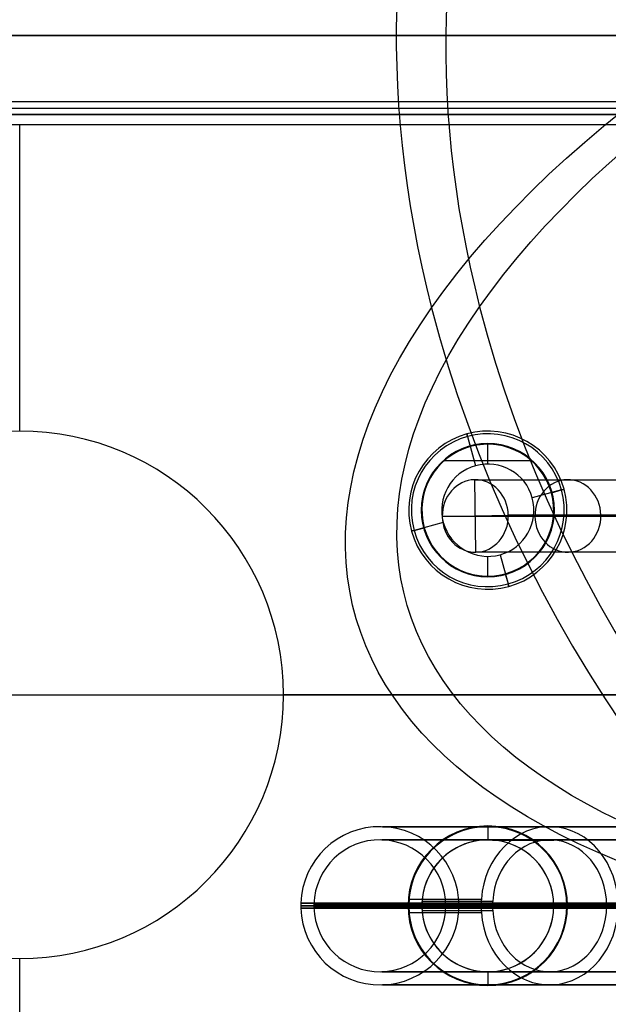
# Model space of a CAD drawing. Extents: x -225 to 225, y -83 to 164.
# Tile 13 of 22: x 0 to 45, y -23 to 51. Entities that reach past the tile are written whole.
import ezdxf

# ---------------------------------------------------------------- set-up
doc = ezdxf.new("R2010")
doc.units = 0
doc.header["$MEASUREMENT"] = 0
doc.layers.add('MODEL_238_2', color=1, linetype='CONTINUOUS')

msp = doc.modelspace()

# ---------------------------------------------------------------- linework, layer by layer
at = {"layer": 'MODEL_238_2'}
for p, q in [((97, 50, 25), (-97, 50, 25)), ((97, 50, 26), (-97, 50, 26)), ((-97, 50, 25.5), (97, 50, 25.5)), ((-95, 45, 25), (95, 45, 25)), ((-95, 45, 0.737), (95, 45, 0.737)), ((-95, 45, 12.868), (95, 45, 12.868)), ((-95, 44.5, 25), (95, 44.5, 25)), ((95, 44, 25), (-95, 44, 25)), ((-95, 44, 0.737), (95, 44, 0.737)), ((-95, 44, 12.868), (95, 44, 12.868)), ((-93.263, 43.263, -1), (93.263, 43.263, -1)), ((-93.263, 43.263), (93.263, 43.263)), ((0, 20), (0, 43.263)), ((33.909, 19.785, 27.8), (33.909, 19.785, 26.2)), ((33.962, 19.592, 28), (34.572, 17.375, 28)), ((33.962, 19.592, 26), (34.174, 18.821, 26)), ((35.5, 19.05, 25), (35.5, 19.05, 26)), ((35.5, 17.5, 26), (35.5, 19, 26)), ((32.223, 17.776, 26), (38.777, 17.776, 26)), ((34.572, 17.375, 28), (34.572, 17.375, 26)), ((34.504, 16.313, 26.029), (48.547, 16.317, 56.875)), ((34.599, 10.814, 25.986), (34.504, 16.313, 26.029)), ((41.092, 15.538, 28), (38.875, 14.928, 28)), ((40.321, 15.326, 26), (41.092, 15.538, 26)), ((41.285, 15.591, 26.2), (41.285, 15.591, 27.8)), ((38.875, 14.928, 28), (38.875, 14.928, 26)), ((30.45, 14, 26), (30.45, 14, 25)), ((32.049, 13.511, 27.147), (37.054, 13.616, 24.869)), ((46.092, 13.515, 57.993), (32.049, 13.511, 27.147)), ((51.097, 13.619, 55.715), (37.054, 13.616, 24.869)), ((40.55, 14, 25), (40.55, 14, 26)), ((32.125, 13.072, 28), (29.908, 12.462, 28)), ((32.125, 13.072, 26), (32.125, 13.072, 28)), ((29.715, 12.409, 27.8), (29.715, 12.409, 26.2)), ((29.908, 12.462, 26), (30.679, 12.674, 26)), ((48.642, 10.818, 56.833), (34.599, 10.814, 25.986)), ((35.5, 9, 26), (35.5, 10.5, 26)), ((36.428, 10.625, 28), (37.038, 8.408, 28)), ((36.428, 10.625, 28), (36.428, 10.625, 26)), ((36.826, 9.179, 26), (37.038, 8.408, 26)), ((35.5, 8.95, 25), (35.5, 8.95, 26)), ((37.091, 8.215, 27.8), (37.091, 8.215, 26.2)), ((59, 0, -1), (20, 0, -1)), ((-100, 0, 25), (100, 0, 25)), ((-100, 0, 26), (100, 0, 26)), ((20, 0, -1), (20, 0)), ((59, 0), (20, 0)), ((35.5, -9.95, 25), (35.5, -9.95, 26)), ((35.5, -10, 59.821), (35.5, -10, 22)), ((35.5, -10, 22), (35.5, -11, 22)), ((40.189, -10, 77.321), (59.718, -10, 111.146)), ((35.5, -11, 59.821), (35.5, -11, 22)), ((40.189, -11, 77.321), (59.718, -11, 111.146)), ((29.45, -16, 26), (29.45, -16, 25)), ((29.5, -16, 59.821), (29.5, -16, 22)), ((30.5, -16, 22), (29.5, -16, 22)), ((30.5, -16, 22), (30.5, -16, 59.821)), ((34.993, -16, 80.321), (54.521, -16, 114.146)), ((55.387, -16, 113.646), (35.859, -16, 79.821)), ((40.5, -16, 59.821), (40.5, -16, 22)), ((41.5, -16, 22), (40.5, -16, 22)), ((41.5, -16, 22), (41.5, -16, 59.821)), ((41.55, -16, 25), (41.55, -16, 26)), ((64.048, -16, 108.646), (44.519, -16, 74.821)), ((0, -43.263), (0, -20)), ((35.5, -21, 59.821), (35.5, -21, 22)), ((35.5, -21, 22), (35.5, -22, 22)), ((40.189, -21, 77.321), (59.718, -21, 111.146)), ((35.5, -22, 59.821), (35.5, -22, 22)), ((35.5, -22.05, 25), (35.5, -22.05, 26)), ((40.189, -22, 77.321), (59.718, -22, 111.146))]:
    msp.add_line(p, q, dxfattribs=at)
at = {"layer": 'MODEL_238_2', "extrusion": (0.350159, 0.5, 0.792078)}
for radius, start, end in [(100, 338.54838, 42.7379), (96, 338.35098, 42.7379), (100, 42.7379, 132.7379), (96, 42.7379, 132.7379)]:
    msp.add_arc((-82.189, 58.117, 232.222), radius, start, end, dxfattribs=at)
at = {"layer": 'MODEL_238_2', "extrusion": (-0.222168, 0.865817, -0.448332)}
for radius, start, end in [(100, 27.60964, 117.60964), (96, 27.60964, 117.60964), (100, 297.60964, 27.60964), (96, 297.60964, 27.60964)]:
    msp.add_arc((-126.164, 196.081, -98.463), radius, start, end, dxfattribs=at)
at = {"layer": 'MODEL_238_2'}
for centre, radius, start, end in [((0, 0, -1), 20, 0, 180), ((0, 0), 20, 0, 180), ((0, 0, -0.5), 20, 0, 180), ((35.5, 14, 27.8), 6, 15.37356, 195.37356), ((35.5, 14, 26.2), 6, 15.37356, 195.37356), ((35.5, 14, 27), 6, 15.37356, 195.37356), ((35.5, 14, 28), 5.8, 15.37356, 195.37356), ((35.5, 14, 26), 5.8, 15.37356, 195.37356), ((35.5, 14, 28), 5.8, 15.37356, 195.37356), ((35.5, 14, 26), 5.8, 15.37356, 195.37356), ((35.5, 14, 25), 5.05, 0, 180), ((35.5, 14, 26), 5.05, 0, 180), ((35.5, 14, 25.5), 5.05, 0, 180), ((35.5, 14, 26), 5, 15.37356, 195.37356), ((35.5, 14, 28), 3.5, 15.37356, 195.37356), ((35.5, 14, 26), 3.5, 15.37356, 195.37356), ((35.5, 14, 26.2), 6, 195.37356, 15.37356), ((35.5, 14, 27.8), 6, 195.37356, 15.37356), ((35.5, 14, 27), 6, 195.37356, 15.37356), ((35.5, 14, 28), 5.8, 195.37356, 15.37356), ((35.5, 14, 26), 5.8, 195.37356, 15.37356), ((35.5, 14, 26), 5.8, 195.37356, 15.37356), ((35.5, 14, 28), 5.8, 195.37356, 15.37356), ((35.5, 14, 26), 5, 195.37356, 15.37356), ((35.5, 14, 28), 3.5, 195.37356, 15.37356), ((35.5, 14, 26), 3.5, 195.37356, 15.37356), ((35.5, 14, 25), 5.05, 180, 0), ((35.5, 14, 26), 5.05, 180, 0), ((35.5, 14, 25.5), 5.05, 180, 0), ((0, 0, -1), 20, 180, 0), ((0, 0), 20, 180, 0), ((0, 0, -0.5), 20, 180, 360), ((27.317, -16, 219.572), 6, 0, 178.19126), ((35.5, -16, 25), 6.05, 0, 180), ((35.5, -16, 26), 6.05, 0, 180), ((35.5, -16, 25.5), 6.05, 0, 180), ((35.5, -16, 22), 6, 0, 180), ((35.5, -16, 40.911), 6, 0, 180), ((35.5, -16, 59.821), 6, 0, 175.10091), ((27.317, -16, 219.572), 5, 0, 178.49256), ((35.5, -16, 22), 5, 0, 180), ((35.5, -16, 40.911), 5, 0, 180), ((35.5, -16, 59.821), 5, 0, 175.91438), ((35.5, -16, 59.821), 6, 175.10091, 180), ((35.5, -16, 59.821), 5, 175.91438, 180), ((27.317, -16, 219.572), 6, 178.19126, 180), ((27.317, -16, 219.572), 6, 180, 181.80874), ((27.317, -16, 219.572), 6, 181.80874, 0), ((27.317, -16, 219.572), 5, 178.49256, 180), ((27.317, -16, 219.572), 5, 180, 181.50744), ((27.317, -16, 219.572), 5, 181.50744, 0), ((35.5, -16, 25), 6.05, 180, 0), ((35.5, -16, 26), 6.05, 180, 0), ((35.5, -16, 25.5), 6.05, 180, 0), ((35.5, -16, 22), 6, 180, 0), ((35.5, -16, 59.821), 6, 180, 184.89909), ((35.5, -16, 40.911), 6, 180, 0), ((35.5, -16, 59.821), 6, 184.89909, 0), ((35.5, -16, 59.821), 5, 180, 184.08562), ((35.5, -16, 22), 5, 180, 0), ((35.5, -16, 40.911), 5, 180, 0), ((35.5, -16, 59.821), 5, 184.08562, 0)]:
    msp.add_arc(centre, radius, start, end, dxfattribs=at)
at = {"layer": 'MODEL_238_2', "extrusion": (0.964218, 0.265111, -4.05124e-22)}
for centre, start, end in [((9.888, 27.8, 37.941), 0, 90), ((9.888, 26.2, 37.941), 270, 0), ((-1.712, 26.2, 37.941), 180, 270), ((-1.712, 27.8, 37.941), 90, 180)]:
    msp.add_arc(centre, 0.2, start, end, dxfattribs=at)
at = {"layer": 'MODEL_238_2', "extrusion": (0.414331, 0.000104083, 0.910126)}
for centre, start, end in [((13.555, -20.674, 37.988), 1.07485, 181.07485), ((13.555, -20.674, 37.988), 181.07485, 1.07485), ((13.555, -20.674, 54.934), 1.07485, 181.07485), ((13.555, -20.674, 54.934), 181.07485, 1.07485)]:
    msp.add_arc(centre, 2.75, start, end, dxfattribs=at)
at = {"layer": 'MODEL_238_2', "extrusion": (-0.265111, 0.964218, -8.60423e-15)}
msp.add_arc((-43.741, 26.2, 4.088), 0.2, 180, 270, dxfattribs=at)
at = {"layer": 'MODEL_238_2', "extrusion": (-0.265111, 0.964218, 0)}
msp.add_arc((-43.741, 27.8, 4.088), 0.2, 90, 180, dxfattribs=at)
at = {"layer": 'MODEL_238_2', "extrusion": (-0.265111, 0.964218, 3.85465e-15)}
msp.add_arc((-32.141, 26.2, 4.088), 0.2, 270, 0, dxfattribs=at)
at = {"layer": 'MODEL_238_2', "extrusion": (-0.265111, 0.964218, 4.75314e-15)}
msp.add_arc((-32.141, 27.8, 4.088), 0.2, 0, 90, dxfattribs=at)
at = {"layer": 'MODEL_238_2', "extrusion": (0, 1, 0)}
for centre, radius, start, end in [((-122.317, 219.572, -10.003), 94.811, 313.40681, 90), ((-70.5, 59.821, -10.022), 34.488, 0, 30), ((-122.317, 219.572, -11.002), 94.868, 314.13993, 90), ((-70.5, 59.821, -11.013), 34.644, 0, 30), ((-122.317, 219.572, -20.998), 94.868, 314.13993, 90), ((-70.5, 59.821, -20.987), 34.644, 0, 30), ((-122.317, 219.572, -21.997), 94.811, 313.40681, 90), ((-70.5, 59.821, -21.978), 34.488, 0, 30)]:
    msp.add_arc(centre, radius, start, end, dxfattribs=at)
at = {"layer": 'MODEL_238_2', "extrusion": (0.5, -9.38832e-15, 0.866025)}
msp.add_arc((-16, 3.856, 87.057), 6, 270, 85.10091, dxfattribs=at)
at = {"layer": 'MODEL_238_2', "extrusion": (0.5, -7.99014e-15, 0.866025)}
msp.add_arc((-16, 3.856, 87.057), 5, 270, 85.91438, dxfattribs=at)
at = {"layer": 'MODEL_238_2', "extrusion": (2.49239e-17, 1, -1.76601e-31)}
for centre, radius, start, end in [((-70.5, 59.821, -15.488), 40.978, 0, 30), ((-70.5, 59.821, -15.644), 39.987, 0, 30), ((-122.317, 219.572, -15.811), 100.997, 315.59437, 90), ((-122.317, 219.572, -16.189), 100.997, 315.59434, 90), ((-122.317, 219.572, -15.868), 99.998, 315.92469, 90), ((-122.317, 219.572, -16.132), 99.998, 315.9247, 90), ((-70.5, 59.821, -16.356), 39.987, 0, 30), ((-70.5, 59.821, -16.512), 40.978, 0, 30)]:
    msp.add_arc(centre, radius, start, end, dxfattribs=at)
at = {"layer": 'MODEL_238_2', "extrusion": (0.5, -6.17883e-13, 0.866025)}
msp.add_arc((-16, 3.856, 87.057), 6, 85.10091, 90, dxfattribs=at)
at = {"layer": 'MODEL_238_2', "extrusion": (0.5, -5.87167e-13, 0.866025)}
msp.add_arc((-16, 3.856, 87.057), 5, 85.91438, 90, dxfattribs=at)
at = {"layer": 'MODEL_238_2', "extrusion": (1.94662e-17, 1, 6.18766e-18)}
msp.add_arc((-122.317, 219.572, -16), 101, 315.59535, 90, dxfattribs=at)
at = {"layer": 'MODEL_238_2', "extrusion": (1.30461e-17, 1, 4.92894e-17)}
msp.add_arc((-122.317, 219.572, -16), 100, 315.92527, 90, dxfattribs=at)
at = {"layer": 'MODEL_238_2', "extrusion": (2.36142e-17, 1, 4.28911e-18)}
msp.add_arc((-122.317, 219.572, -16), 90, 312.22018, 90, dxfattribs=at)
at = {"layer": 'MODEL_238_2', "extrusion": (2.67099e-17, 1, 6.19158e-16)}
msp.add_arc((-122.317, 219.572, -16), 89, 311.79424, 90, dxfattribs=at)
at = {"layer": 'MODEL_238_2', "extrusion": (-3.10152e-16, 1, -3.44863e-16)}
msp.add_arc((-70.5, 59.821, -16), 41, 360, 30, dxfattribs=at)
at = {"layer": 'MODEL_238_2', "extrusion": (3.32872e-16, 1, -8.15734e-17)}
msp.add_arc((-70.5, 59.821, -16), 40, 360, 30, dxfattribs=at)
at = {"layer": 'MODEL_238_2', "extrusion": (0.5, 6.19539e-13, 0.866025)}
msp.add_arc((-16, 3.856, 87.057), 6, 90, 94.89909, dxfattribs=at)
at = {"layer": 'MODEL_238_2', "extrusion": (0.5, 9.24535e-15, 0.866025)}
msp.add_arc((-16, 3.856, 87.057), 6, 94.89909, 270, dxfattribs=at)
at = {"layer": 'MODEL_238_2', "extrusion": (0.5, 5.85886e-13, 0.866025)}
msp.add_arc((-16, 3.856, 87.057), 5, 90, 94.08562, dxfattribs=at)
at = {"layer": 'MODEL_238_2', "extrusion": (0.5, 7.95748e-15, 0.866025)}
msp.add_arc((-16, 3.856, 87.057), 5, 94.08562, 270, dxfattribs=at)
at = {"layer": 'MODEL_238_2', "extrusion": (1.11426e-16, 1, -6.5604e-17)}
msp.add_arc((-70.5, 59.821, -16), 30, 360, 30, dxfattribs=at)
at = {"layer": 'MODEL_238_2', "extrusion": (-1.54281e-15, 1, -9.28695e-17)}
msp.add_arc((-70.5, 59.821, -16), 29, 360, 30, dxfattribs=at)

doc.saveas('drawing.dxf')
